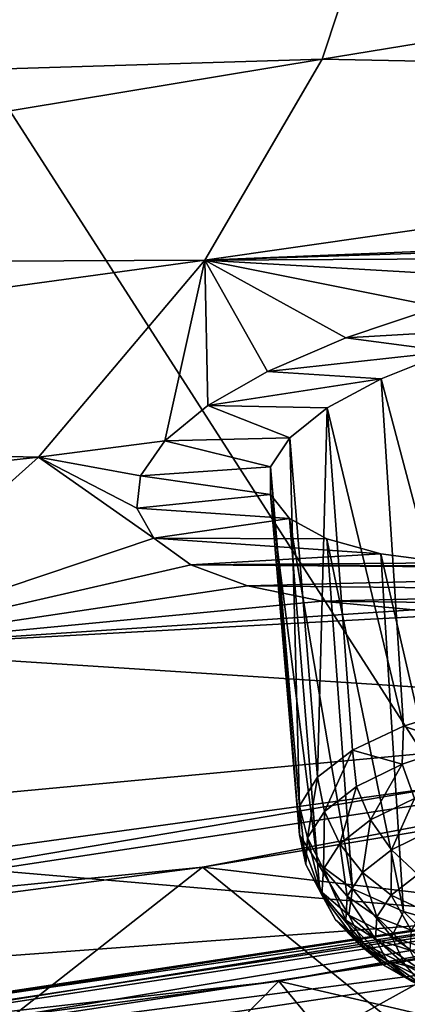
# Model space of a CAD drawing. Header units: metres. Extents: x -106 to 264, y -111 to 81.
# Tile 155 of 256: x 223.76 to 225.1, y -2.89 to 0.51. Entities that reach past the tile are written whole.
import ezdxf

# ---------------------------------------------------------------- set-up
doc = ezdxf.new("R2010")
doc.units = ezdxf.units.M
doc.layers.add('solid_20422013', color=7, linetype='CONTINUOUS')

msp = doc.modelspace()

# ---------------------------------------------------------------- linework, layer by layer
at = {"layer": 'solid_20422013'}
for points in [[(226.113052, 3.487961, 248.982224), (222.055222, 2.794647, 250.909988), (225.224579, -2.14001, 256.037048)], [(222.055222, 2.794647, 250.909988), (220.405807, -2.803191, 257.87912), (225.224579, -2.14001, 256.037048)], [(220.805557, 0.253672, 201.250275), (225.035614, 1.080128, 200.415527), (224.802704, 0.375876, 202.371689)], [(220.805557, 0.253672, 201.250275), (220.969101, 0.851756, 199.589005), (225.035614, 1.080128, 200.415527)], [(224.802704, 0.375876, 202.371689), (225.035614, 1.080128, 200.415527), (229.060623, 1.072065, 202.232208)], [(224.802704, 0.375876, 202.371689), (229.060623, 1.072065, 202.232208), (228.69574, 0.297435, 204.383835)], [(220.493622, -0.337606, 202.892624), (224.802704, 0.375876, 202.371689), (224.397461, -0.319361, 204.302795)], [(220.493622, -0.337606, 202.892624), (220.805557, 0.253672, 201.250275), (224.802704, 0.375876, 202.371689)], [(224.397461, -0.319361, 204.302795), (224.802704, 0.375876, 202.371689), (228.69574, 0.297435, 204.383835)], [(226.758743, -0.223697, 205.053268), (224.397461, -0.319361, 204.302795), (228.69574, 0.297435, 204.383835)], [(226.758743, -0.223697, 205.053268), (226.354645, -0.255845, 204.965042), (224.397461, -0.319361, 204.302795)], [(226.354645, -0.255845, 204.965042), (225.948578, -0.311101, 204.951309), (224.397461, -0.319361, 204.302795)], [(220.035507, -0.917861, 204.504349), (224.397461, -0.319361, 204.302795), (223.822662, -1.000749, 206.19545)], [(220.035507, -0.917861, 204.504349), (220.493622, -0.337606, 202.892624), (224.397461, -0.319361, 204.302795)], [(224.259094, -0.944498, 206.201523), (223.822662, -1.000749, 206.19545), (224.397461, -0.319361, 204.302795)], [(224.40834, -0.822016, 205.876205), (224.259094, -0.944498, 206.201523), (224.397461, -0.319361, 204.302795)], [(225.948578, -0.311101, 204.951309), (225.562149, -0.38751, 205.015594), (224.397461, -0.319361, 204.302795)], [(224.614471, -0.704457, 205.593369), (224.40834, -0.822016, 205.876205), (224.397461, -0.319361, 204.302795)], [(224.884796, -0.588306, 205.3452), (224.614471, -0.704457, 205.593369), (224.397461, -0.319361, 204.302795)], [(225.20372, -0.480611, 205.147461), (224.884796, -0.588306, 205.3452), (224.397461, -0.319361, 204.302795)], [(225.562149, -0.38751, 205.015594), (225.20372, -0.480611, 205.147461), (224.397461, -0.319361, 204.302795)], [(225.519821, -0.551353, 205.51062), (224.884796, -0.588306, 205.3452), (225.20372, -0.480611, 205.147461)], [(225.519821, -0.551353, 205.51062), (225.24324, -0.635343, 205.651154), (224.884796, -0.588306, 205.3452)], [(225.24324, -0.635343, 205.651154), (224.614471, -0.704457, 205.593369), (224.884796, -0.588306, 205.3452)], [(225.24324, -0.635343, 205.651154), (225.006729, -0.729692, 205.844681), (224.614471, -0.704457, 205.593369)], [(225.306534, -1.861349, 205.292633), (225.006729, -0.729692, 205.844681), (225.24324, -0.635343, 205.651154)], [(225.006729, -0.729692, 205.844681), (224.40834, -0.822016, 205.876205), (224.614471, -0.704457, 205.593369)], [(225.006729, -0.729692, 205.844681), (224.819916, -0.830293, 206.082764), (224.40834, -0.822016, 205.876205)], [(225.084091, -1.931164, 205.480377), (224.819916, -0.830293, 206.082764), (225.006729, -0.729692, 205.844681)], [(225.306534, -1.861349, 205.292633), (225.084091, -1.931164, 205.480377), (225.006729, -0.729692, 205.844681)], [(224.690781, -0.933659, 206.354492), (224.259094, -0.944498, 206.201523), (224.40834, -0.822016, 205.876205)], [(224.819916, -0.830293, 206.082764), (224.690781, -0.933659, 206.354492), (224.40834, -0.822016, 205.876205)], [(224.786407, -2.107452, 205.964935), (224.690781, -0.933659, 206.354492), (224.819916, -0.830293, 206.082764)], [(224.908157, -2.01441, 205.707794), (224.786407, -2.107452, 205.964935), (224.819916, -0.830293, 206.082764)], [(225.084091, -1.931164, 205.480377), (224.908157, -2.01441, 205.707794), (224.819916, -0.830293, 206.082764)], [(219.434479, -1.482953, 206.073959), (220.035507, -0.917861, 204.504349), (223.822662, -1.000749, 206.19545)], [(224.259094, -0.944498, 206.201523), (224.175598, -1.065324, 206.552307), (223.822662, -1.000749, 206.19545)], [(224.624268, -1.034453, 206.65004), (224.175598, -1.065324, 206.552307), (224.259094, -0.944498, 206.201523)], [(224.624268, -1.034453, 206.65004), (224.259094, -0.944498, 206.201523), (224.690781, -0.933659, 206.354492)], [(224.724182, -2.20622, 206.240555), (224.624268, -1.034453, 206.65004), (224.690781, -0.933659, 206.354492)], [(224.786407, -2.107452, 205.964935), (224.724182, -2.20622, 206.240555), (224.690781, -0.933659, 206.354492)], [(219.434479, -1.482953, 206.073959), (223.822662, -1.000749, 206.19545), (223.082336, -1.663555, 208.036484)], [(224.22168, -1.281279, 207.270752), (223.082336, -1.663555, 208.036484), (223.822662, -1.000749, 206.19545)], [(224.162643, -1.17654, 206.905106), (224.22168, -1.281279, 207.270752), (223.822662, -1.000749, 206.19545)], [(224.175598, -1.065324, 206.552307), (224.162643, -1.17654, 206.905106), (223.822662, -1.000749, 206.19545)], [(224.624268, -1.034453, 206.65004), (224.624008, -1.129348, 206.955093), (224.175598, -1.065324, 206.552307)], [(224.724167, -2.3064, 206.522629), (224.624008, -1.129348, 206.955093), (224.624268, -1.034453, 206.65004)], [(224.724182, -2.20622, 206.240555), (224.724167, -2.3064, 206.522629), (224.624268, -1.034453, 206.65004)], [(224.624008, -1.129348, 206.955093), (224.162643, -1.17654, 206.905106), (224.175598, -1.065324, 206.552307)], [(224.624008, -1.129348, 206.955093), (224.690018, -1.213285, 207.25705), (224.162643, -1.17654, 206.905106)], [(224.786392, -2.403613, 206.798828), (224.690018, -1.213285, 207.25705), (224.624008, -1.129348, 206.955093)], [(224.724167, -2.3064, 206.522629), (224.786392, -2.403613, 206.798828), (224.624008, -1.129348, 206.955093)], [(224.690018, -1.213285, 207.25705), (224.22168, -1.281279, 207.270752), (224.162643, -1.17654, 206.905106)], [(224.690018, -1.213285, 207.25705), (224.819473, -1.282608, 207.542328), (224.22168, -1.281279, 207.270752)], [(224.908127, -2.493609, 207.057053), (224.819473, -1.282608, 207.542328), (224.690018, -1.213285, 207.25705)], [(224.786392, -2.403613, 206.798828), (224.908127, -2.493609, 207.057053), (224.690018, -1.213285, 207.25705)], [(224.22168, -1.281279, 207.270752), (224.34874, -1.373067, 207.626846), (223.082336, -1.663555, 208.036484)], [(225.00592, -1.334706, 207.797302), (224.34874, -1.373067, 207.626846), (224.22168, -1.281279, 207.270752)], [(224.819473, -1.282608, 207.542328), (225.00592, -1.334706, 207.797302), (224.22168, -1.281279, 207.270752)], [(225.084045, -2.572456, 207.286041), (225.00592, -1.334706, 207.797302), (224.819473, -1.282608, 207.542328)], [(224.908127, -2.493609, 207.057053), (225.084045, -2.572456, 207.286041), (224.819473, -1.282608, 207.542328)], [(225.00592, -1.334706, 207.797302), (225.241013, -1.366377, 208.012115), (224.34874, -1.373067, 207.626846)], [(225.306458, -2.636708, 207.475784), (225.241013, -1.366377, 208.012115), (225.00592, -1.334706, 207.797302)], [(225.084045, -2.572456, 207.286041), (225.306458, -2.636708, 207.475784), (225.00592, -1.334706, 207.797302)], [(224.34874, -1.373067, 207.626846), (224.544907, -1.44595, 207.954605), (223.082336, -1.663555, 208.036484)], [(225.241013, -1.366377, 208.012115), (225.515564, -1.377965, 208.177719), (224.34874, -1.373067, 207.626846)], [(224.34874, -1.373067, 207.626846), (226.69101, -1.391233, 208.799423), (224.544907, -1.44595, 207.954605)], [(225.515564, -1.377965, 208.177719), (226.69101, -1.391233, 208.799423), (224.34874, -1.373067, 207.626846)], [(224.544907, -1.44595, 207.954605), (226.69101, -1.391233, 208.799423), (226.28511, -1.463678, 208.83931)], [(224.544907, -1.44595, 207.954605), (224.802277, -1.498894, 208.247238), (223.082336, -1.663555, 208.036484)], [(224.544907, -1.44595, 207.954605), (226.28511, -1.463678, 208.83931), (224.802277, -1.498894, 208.247238)], [(224.802277, -1.498894, 208.247238), (226.28511, -1.463678, 208.83931), (225.874863, -1.51129, 208.797119)], [(224.802277, -1.498894, 208.247238), (225.118835, -1.528435, 208.49263), (223.082336, -1.663555, 208.036484)], [(225.118835, -1.528435, 208.49263), (225.479599, -1.533599, 208.680878), (223.082336, -1.663555, 208.036484)], [(224.802277, -1.498894, 208.247238), (225.874863, -1.51129, 208.797119), (225.118835, -1.528435, 208.49263)], [(225.479599, -1.533599, 208.680878), (226.597443, -1.890571, 210.461258), (223.082336, -1.663555, 208.036484)], [(222.18161, -2.303173, 209.81311), (223.082336, -1.663555, 208.036484), (226.597443, -1.890571, 210.461258)], [(224.389587, -2.418273, 256.486542), (227.702652, -2.811201, 254.673203), (228.899002, -1.672771, 254.415833)], [(224.389587, -2.418273, 256.486542), (228.899002, -1.672771, 254.415833), (227.097595, -1.907118, 255.256561)], [(225.278275, -1.995587, 205.301056), (225.084091, -1.931164, 205.480377), (225.306534, -1.861349, 205.292633)], [(222.18161, -2.303173, 209.81311), (226.597443, -1.890571, 210.461258), (225.548752, -2.589958, 212.40387)], [(224.389587, -2.418273, 256.486542), (227.097595, -1.907118, 255.256561), (222.436707, -2.612883, 257.216919)], [(225.224579, -2.14001, 256.037048), (222.436707, -2.612883, 257.216919), (227.097595, -1.907118, 255.256561)], [(225.079361, -2.062085, 205.480408), (224.908157, -2.01441, 205.707794), (225.084091, -1.931164, 205.480377)], [(225.278275, -1.995587, 205.301056), (225.079361, -2.062085, 205.480408), (225.084091, -1.931164, 205.480377)], [(225.122253, -2.180737, 205.475769), (225.079361, -2.062085, 205.480408), (225.278275, -1.995587, 205.301056)], [(224.810989, -2.225828, 205.930801), (224.786407, -2.107452, 205.964935), (224.908157, -2.01441, 205.707794)], [(224.92157, -2.139828, 205.693039), (224.810989, -2.225828, 205.930801), (224.908157, -2.01441, 205.707794)], [(225.079361, -2.062085, 205.480408), (224.92157, -2.139828, 205.693039), (224.908157, -2.01441, 205.707794)], [(229.211319, -2.059223, 254.846924), (224.653595, -2.813278, 256.941376), (227.998611, -3.594826, 256.938751)], [(227.403427, -2.318451, 255.638397), (224.653595, -2.813278, 256.941376), (229.211319, -2.059223, 254.846924)], [(224.970566, -2.255475, 205.680191), (224.92157, -2.139828, 205.693039), (225.079361, -2.062085, 205.480408)], [(225.122253, -2.180737, 205.475769), (224.970566, -2.255475, 205.680191), (225.079361, -2.062085, 205.480408)], [(224.751846, -2.316779, 206.18454), (224.724182, -2.20622, 206.240555), (224.786407, -2.107452, 205.964935)], [(224.751846, -2.316779, 206.18454), (224.786407, -2.107452, 205.964935), (224.810989, -2.225828, 205.930801)], [(225.224579, -2.14001, 256.037048), (220.405807, -2.803191, 257.87912), (222.436707, -2.612883, 257.216919)], [(224.864258, -2.338149, 205.908752), (224.810989, -2.225828, 205.930801), (224.92157, -2.139828, 205.693039)], [(224.970566, -2.255475, 205.680191), (224.864258, -2.338149, 205.908752), (224.92157, -2.139828, 205.693039)], [(224.746414, -2.409186, 206.444504), (224.724167, -2.3064, 206.522629), (224.724182, -2.20622, 206.240555)], [(224.751846, -2.316779, 206.18454), (224.746414, -2.409186, 206.444504), (224.724182, -2.20622, 206.240555)], [(225.042709, -2.358944, 205.685562), (224.970566, -2.255475, 205.680191), (225.122253, -2.180737, 205.475769)], [(225.185287, -2.288692, 205.493408), (225.042709, -2.358944, 205.685562), (225.122253, -2.180737, 205.475769)], [(224.807388, -2.425584, 206.152679), (224.751846, -2.316779, 206.18454), (224.810989, -2.225828, 205.930801)], [(224.807388, -2.425584, 206.152679), (224.810989, -2.225828, 205.930801), (224.864258, -2.338149, 205.908752)], [(224.94278, -2.436656, 205.900406), (224.864258, -2.338149, 205.908752), (224.970566, -2.255475, 205.680191)], [(225.042709, -2.358944, 205.685562), (224.94278, -2.436656, 205.900406), (224.970566, -2.255475, 205.680191)], [(221.12674, -2.915158, 211.512985), (222.18161, -2.303173, 209.81311), (225.548752, -2.589958, 212.40387)], [(222.59404, -3.058925, 257.356781), (222.620972, -3.018861, 257.443054), (227.318939, -2.306028, 255.463089)], [(227.286438, -2.34694, 255.379181), (222.59404, -3.058925, 257.356781), (227.318939, -2.306028, 255.463089)], [(222.620972, -3.018861, 257.443054), (222.654465, -3.010064, 257.535645), (227.359406, -2.296175, 255.552734)], [(227.318939, -2.306028, 255.463089), (222.620972, -3.018861, 257.443054), (227.359406, -2.296175, 255.552734)], [(227.359406, -2.296175, 255.552734), (222.654465, -3.010064, 257.535645), (227.403427, -2.318451, 255.638397)], [(224.794907, -2.499498, 206.700729), (224.786392, -2.403613, 206.798828), (224.724167, -2.3064, 206.522629)], [(224.746414, -2.409186, 206.444504), (224.794907, -2.499498, 206.700729), (224.724167, -2.3064, 206.522629)], [(225.133408, -2.443638, 205.708817), (225.042709, -2.358944, 205.685562), (225.185287, -2.288692, 205.493408)], [(222.57663, -3.125905, 257.286224), (222.59404, -3.058925, 257.356781), (227.286438, -2.34694, 255.379181)], [(227.265411, -2.414469, 255.31012), (222.57663, -3.125905, 257.286224), (227.286438, -2.34694, 255.379181)], [(222.654465, -3.010064, 257.535645), (222.690918, -3.033488, 257.624481), (227.403427, -2.318451, 255.638397)], [(227.403427, -2.318451, 255.638397), (222.690918, -3.033488, 257.624481), (224.653595, -2.813278, 256.941376)], [(224.802185, -2.514418, 206.402603), (224.746414, -2.409186, 206.444504), (224.751846, -2.316779, 206.18454)], [(224.807388, -2.425584, 206.152679), (224.802185, -2.514418, 206.402603), (224.751846, -2.316779, 206.18454)], [(224.889328, -2.518842, 206.1297), (224.807388, -2.425584, 206.152679), (224.864258, -2.338149, 205.908752)], [(224.889328, -2.518842, 206.1297), (224.864258, -2.338149, 205.908752), (224.94278, -2.436656, 205.900406)], [(225.04155, -2.515067, 205.906296), (224.94278, -2.436656, 205.900406), (225.042709, -2.358944, 205.685562)], [(225.133408, -2.443638, 205.708817), (225.04155, -2.515067, 205.906296), (225.042709, -2.358944, 205.685562)], [(226.885284, -2.563741, 255.437195), (222.57663, -3.125905, 257.286224), (227.265411, -2.414469, 255.31012)], [(224.848801, -2.601239, 206.648911), (224.794907, -2.499498, 206.700729), (224.746414, -2.409186, 206.444504)], [(224.802185, -2.514418, 206.402603), (224.848801, -2.601239, 206.648911), (224.746414, -2.409186, 206.444504)], [(224.895477, -2.584245, 206.943329), (224.908127, -2.493609, 207.057053), (224.786392, -2.403613, 206.798828)], [(224.794907, -2.499498, 206.700729), (224.895477, -2.584245, 206.943329), (224.786392, -2.403613, 206.798828)], [(219.71405, -3.035279, 258.200348), (222.948135, -3.550294, 256.726105), (224.389587, -2.418273, 256.486542)], [(219.71405, -3.035279, 258.200348), (224.389587, -2.418273, 256.486542), (222.436707, -2.612883, 257.216919)], [(224.389587, -2.418273, 256.486542), (222.948135, -3.550294, 256.726105), (225.347061, -3.19818, 255.748077)], [(224.389587, -2.418273, 256.486542), (225.347061, -3.19818, 255.748077), (227.702652, -2.811201, 254.673203)], [(224.88443, -2.602345, 206.364624), (224.802185, -2.514418, 206.402603), (224.807388, -2.425584, 206.152679)], [(224.889328, -2.518842, 206.1297), (224.88443, -2.602345, 206.364624), (224.807388, -2.425584, 206.152679)], [(224.992432, -2.590609, 206.117035), (224.889328, -2.518842, 206.1297), (224.94278, -2.436656, 205.900406)], [(224.992432, -2.590609, 206.117035), (224.94278, -2.436656, 205.900406), (225.04155, -2.515067, 205.906296)], [(225.154282, -2.568384, 205.926025), (225.04155, -2.515067, 205.906296), (225.133408, -2.443638, 205.708817)], [(224.94548, -2.682709, 206.882141), (224.895477, -2.584245, 206.943329), (224.794907, -2.499498, 206.700729)], [(224.848801, -2.601239, 206.648911), (224.94548, -2.682709, 206.882141), (224.794907, -2.499498, 206.700729)], [(224.928253, -2.683954, 206.596146), (224.848801, -2.601239, 206.648911), (224.802185, -2.514418, 206.402603)], [(224.88443, -2.602345, 206.364624), (224.928253, -2.683954, 206.596146), (224.802185, -2.514418, 206.402603)], [(224.98793, -2.667361, 206.332962), (224.88443, -2.602345, 206.364624), (224.889328, -2.518842, 206.1297)], [(224.992432, -2.590609, 206.117035), (224.98793, -2.667361, 206.332962), (224.889328, -2.518842, 206.1297)], [(224.895477, -2.584245, 206.943329), (225.044235, -2.66017, 207.16301), (224.908127, -2.493609, 207.057053)], [(225.044235, -2.66017, 207.16301), (225.084045, -2.572456, 207.286041), (224.908127, -2.493609, 207.057053)], [(225.110107, -2.636308, 206.115524), (224.992432, -2.590609, 206.117035), (225.04155, -2.515067, 205.906296)], [(225.110107, -2.636308, 206.115524), (225.04155, -2.515067, 205.906296), (225.154282, -2.568384, 205.926025)], [(226.885284, -2.563741, 255.437195), (222.164215, -3.266695, 257.389709), (222.57663, -3.125905, 257.286224)], [(226.469498, -3.235606, 255.409225), (222.164215, -3.266695, 257.389709), (226.885284, -2.563741, 255.437195)], [(224.240372, -3.302574, 255.59523), (226.469498, -3.235606, 255.409225), (228.72052, -2.559574, 253.531464)], [(225.117172, -3.028003, 255.275406), (224.240372, -3.302574, 255.59523), (228.72052, -2.559574, 253.531464)], [(225.088486, -2.755698, 207.093338), (225.044235, -2.66017, 207.16301), (224.895477, -2.584245, 206.943329)], [(224.94548, -2.682709, 206.882141), (225.088486, -2.755698, 207.093338), (224.895477, -2.584245, 206.943329)], [(225.044235, -2.66017, 207.16301), (225.235474, -2.724354, 207.351334), (225.084045, -2.572456, 207.286041)], [(225.235474, -2.724354, 207.351334), (225.306458, -2.636708, 207.475784), (225.084045, -2.572456, 207.286041)], [(221.12674, -2.915158, 211.512985), (225.548752, -2.589958, 212.40387), (224.340103, -3.259069, 214.262405)], [(224.340103, -3.259069, 214.262405), (225.548752, -2.589958, 212.40387), (228.043945, -3.254151, 216.406479)], [(225.019135, -2.760535, 206.815369), (224.94548, -2.682709, 206.882141), (224.848801, -2.601239, 206.648911)], [(224.928253, -2.683954, 206.596146), (225.019135, -2.760535, 206.815369), (224.848801, -2.601239, 206.648911)], [(225.028214, -2.742372, 206.545776), (224.928253, -2.683954, 206.596146), (224.88443, -2.602345, 206.364624)], [(224.98793, -2.667361, 206.332962), (225.028214, -2.742372, 206.545776), (224.88443, -2.602345, 206.364624)], [(225.106064, -2.705319, 206.309677), (224.98793, -2.667361, 206.332962), (224.992432, -2.590609, 206.117035)], [(225.110107, -2.636308, 206.115524), (225.106064, -2.705319, 206.309677), (224.992432, -2.590609, 206.117035)], [(225.11174, -2.812761, 206.747284), (225.019135, -2.760535, 206.815369), (224.928253, -2.683954, 206.596146)], [(225.028214, -2.742372, 206.545776), (225.11174, -2.812761, 206.747284), (224.928253, -2.683954, 206.596146)], [(225.153564, -2.829143, 207.013885), (225.088486, -2.755698, 207.093338), (224.94548, -2.682709, 206.882141)], [(225.019135, -2.760535, 206.815369), (225.153564, -2.829143, 207.013885), (224.94548, -2.682709, 206.882141)], [(225.142288, -2.772766, 206.501022), (225.028214, -2.742372, 206.545776), (224.98793, -2.667361, 206.332962)], [(225.106064, -2.705319, 206.309677), (225.142288, -2.772766, 206.501022), (224.98793, -2.667361, 206.332962)], [(225.272339, -2.817401, 207.274368), (225.235474, -2.724354, 207.351334), (225.044235, -2.66017, 207.16301)], [(225.088486, -2.755698, 207.093338), (225.272339, -2.817401, 207.274368), (225.044235, -2.66017, 207.16301)], [(225.217392, -2.836057, 206.682205), (225.11174, -2.812761, 206.747284), (225.028214, -2.742372, 206.545776)], [(225.142288, -2.772766, 206.501022), (225.217392, -2.836057, 206.682205), (225.028214, -2.742372, 206.545776)], [(225.32637, -2.887143, 207.184052), (225.272339, -2.817401, 207.274368), (225.088486, -2.755698, 207.093338)], [(225.153564, -2.829143, 207.013885), (225.32637, -2.887143, 207.184052), (225.088486, -2.755698, 207.093338)], [(225.235291, -2.875822, 206.929749), (225.153564, -2.829143, 207.013885), (225.019135, -2.760535, 206.815369)], [(225.11174, -2.812761, 206.747284), (225.235291, -2.875822, 206.929749), (225.019135, -2.760535, 206.815369)], [(224.653595, -2.813278, 256.941376), (219.927719, -3.437371, 258.674866), (223.17749, -4.312566, 258.945679)], [(222.690918, -3.033488, 257.624481), (219.927719, -3.437371, 258.674866), (224.653595, -2.813278, 256.941376)], [(224.653595, -2.813278, 256.941376), (223.17749, -4.312566, 258.945679), (225.610245, -3.970627, 257.989502)], [(224.653595, -2.813278, 256.941376), (225.610245, -3.970627, 257.989502), (227.998611, -3.594826, 256.938751)]]:
    msp.add_3dface(points, dxfattribs=at)

doc.saveas('drawing.dxf')
